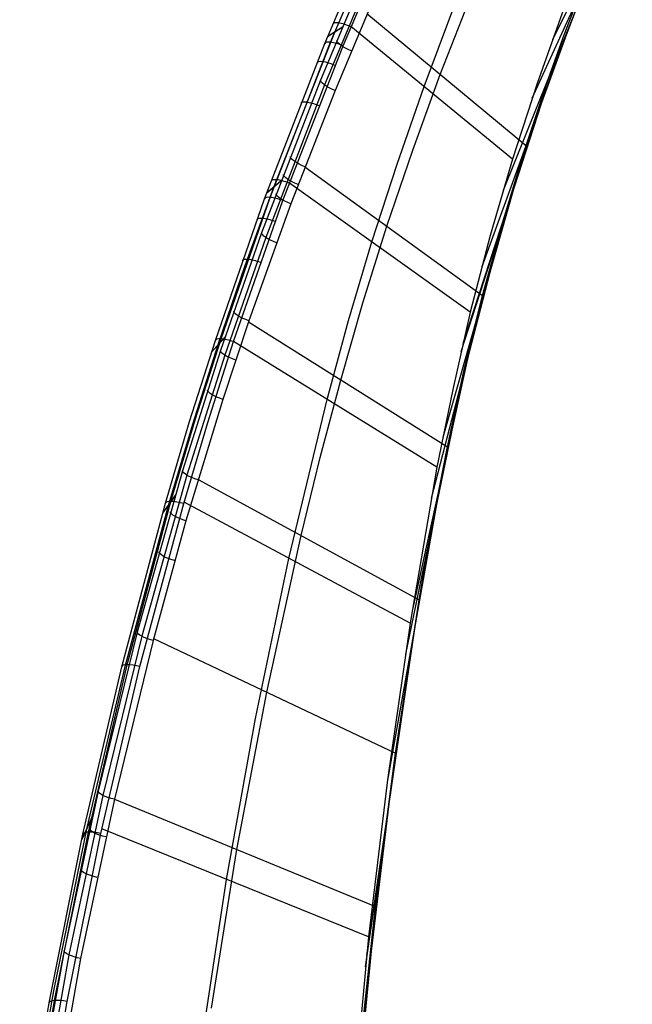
# Model space of a CAD drawing. Extents: x -3677 to -3089, y -67 to 482.
# Tile 18 of 110: x -3662 to -3592, y 208 to 321. Entities that reach past the tile are written whole.
import ezdxf

# ---------------------------------------------------------------- set-up
doc = ezdxf.new("R2010")
doc.units = 0
doc.layers.add('CURVA_ORIGIN', color=125, linetype='CONTINUOUS')

msp = doc.modelspace()

# ---------------------------------------------------------------- linework, layer by layer
at = {"layer": 'CURVA_ORIGIN'}
for p, q in [((-3589.46, 341.44, 163.82), (-3600.95, 318.34, 192.03)), ((-3626.89, 317.93, 192.73), (-3619, 336.35, 187.73)), ((-3626.24, 318.07, 194.19), (-3618.37, 336.45, 189.19)), ((-3625.75, 319.22, 183.54), (-3618.17, 336.72, 178.81)), ((-3624.82, 317.65, 194.79), (-3616.97, 335.99, 189.81)), ((-3592.24, 335.76, 165.32), (-3603.29, 311.63, 193.84)), ((-3596.21, 326.84, 167.66), (-3606.58, 301.15, 196.69)), ((-3622.3, 325.89, 172.57), (-3627.39, 313.73, 175.9)), ((-3621.85, 325.35, 171.29), (-3626.94, 313.19, 174.62)), ((-3620.66, 324.69, 170.76), (-3625.74, 312.56, 174.09)), ((-3597.76, 323.7, 179.58), (-3599.63, 318.86, 180.87)), ((-3613.73, 314.39, 172.36), (-3610.39, 322.95, 170.05)), ((-3600.97, 314.62, 170.91), (-3597.81, 322.95, 168.69)), ((-3622.1, 321.33, 171.67), (-3603.87, 306.21, 173.18)), ((-3615.58, 313, 194.88), (-3612.3, 321.76, 192.49)), ((-3599.63, 321.91, 191.07), (-3602.7, 313.36, 193.37)), ((-3632.73, 301.52, 188.43), (-3625.75, 319.22, 183.54)), ((-3624.91, 319.75, 174.24), (-3626.58, 318.68, 192.52)), ((-3624.9, 319.77, 174.24), (-3626.57, 318.7, 192.51)), ((-3605.5, 304.73, 195.71), (-3623.92, 319.84, 194.19)), ((-3599.2, 319.39, 169.63), (-3609, 292.45, 199.07)), ((-3633.77, 300.21, 197.64), (-3626.89, 317.93, 192.73)), ((-3633.12, 300.37, 199.09), (-3626.24, 318.07, 194.19)), ((-3599.63, 318.86, 180.87), (-3601.39, 314, 182.17)), ((-3631.69, 300.01, 199.69), (-3624.82, 317.65, 194.79)), ((-3603.87, 306.21, 173.18), (-3600.97, 314.62, 170.91)), ((-3627.39, 313.73, 175.9), (-3634.11, 296.32, 180.72)), ((-3616.87, 305.76, 174.72), (-3613.73, 314.39, 172.36)), ((-3602.7, 313.36, 193.37), (-3605.5, 304.73, 195.71)), ((-3601.39, 314, 182.17), (-3604.1, 305.92, 184.35)), ((-3626.94, 313.19, 174.62), (-3633.64, 295.8, 179.44)), ((-3625.74, 312.56, 174.09), (-3630.78, 299.63, 177.68)), ((-3618.67, 304.17, 197.3), (-3615.58, 313, 194.88)), ((-3602.24, 311.05, 171.87), (-3611.38, 282.75, 201.75)), ((-3601.96, 311.86, 171.65), (-3611.16, 283.69, 201.49)), ((-3619.82, 297.08, 177.12), (-3616.87, 305.76, 174.72)), ((-3604.1, 305.92, 184.35), (-3606.81, 296.9, 186.81)), ((-3606.51, 297.72, 175.49), (-3603.87, 306.21, 173.18)), ((-3605.5, 304.73, 195.71), (-3608.04, 296.03, 198.09)), ((-3629.17, 303.87, 176.5), (-3608.91, 289.17, 177.83)), ((-3621.54, 295.28, 199.76), (-3618.67, 304.17, 197.3)), ((-3631.91, 302.23, 179.09), (-3633.54, 300.84, 197.46)), ((-3631.91, 302.22, 179.1), (-3633.54, 300.82, 197.47)), ((-3605.02, 302.63, 174.15), (-3613.45, 272.99, 204.45)), ((-3635.98, 292.58, 190.88), (-3632.73, 301.52, 188.43)), ((-3610.32, 287.26, 200.5), (-3630.94, 302, 199.14)), ((-3639.38, 284.06, 202.03), (-3633.77, 300.21, 197.64)), ((-3638.74, 284.24, 203.48), (-3633.12, 300.37, 199.09)), ((-3637.3, 283.92, 204.08), (-3631.69, 300.01, 199.69)), ((-3630.78, 299.63, 177.68), (-3635.56, 286.3, 181.34)), ((-3608.91, 289.17, 177.83), (-3606.51, 297.72, 175.49)), ((-3622.55, 288.34, 179.53), (-3619.82, 297.08, 177.12)), ((-3606.84, 296.61, 175.79), (-3614.77, 266.03, 206.39)), ((-3606.81, 296.9, 186.81), (-3609.23, 287.81, 189.3)), ((-3634.11, 296.32, 180.72), (-3638.79, 282.89, 184.38)), ((-3633.64, 295.8, 179.44), (-3638.31, 282.38, 183.09)), ((-3608.04, 296.03, 198.09), (-3610.32, 287.26, 200.5)), ((-3624.19, 286.34, 202.22), (-3621.54, 295.28, 199.76)), ((-3639.05, 283.58, 193.31), (-3635.98, 292.58, 190.88)), ((-3611.04, 280.56, 180.2), (-3608.91, 289.17, 177.83)), ((-3625.08, 279.54, 181.94), (-3622.55, 288.34, 179.53)), ((-3609.23, 287.81, 189.3), (-3610.8, 281.32, 191.09)), ((-3610.32, 287.26, 200.5), (-3612.32, 278.45, 202.94)), ((-3635.56, 286.3, 181.34), (-3638.53, 277.33, 183.75)), ((-3635.61, 286.17, 181.37), (-3612.93, 271.9, 182.61)), ((-3626.64, 277.33, 204.69), (-3624.19, 286.34, 202.22)), ((-3609.83, 285.59, 178.82), (-3616.92, 253.36, 209.96)), ((-3641.68, 274.99, 205.95), (-3638.74, 284.24, 203.48)), ((-3638.27, 284.44, 183.97), (-3639.83, 282.7, 202.4)), ((-3638.27, 284.46, 183.96), (-3639.82, 282.72, 202.39)), ((-3642.32, 274.8, 204.51), (-3639.38, 284.06, 202.03)), ((-3641.96, 274.5, 195.74), (-3639.05, 283.58, 193.31)), ((-3640.24, 274.71, 206.55), (-3637.3, 283.92, 204.08)), ((-3614.11, 269.59, 205.4), (-3637.3, 283.92, 204.08)), ((-3638.79, 282.89, 184.38), (-3643.13, 269.18, 188.05)), ((-3638.31, 282.38, 183.09), (-3642.64, 268.69, 186.75)), ((-3610.9, 281.15, 180.04), (-3617.71, 248.28, 211.4)), ((-3610.8, 281.32, 191.09), (-3613.38, 269.47, 194.39)), ((-3612.93, 271.9, 182.6), (-3611.04, 280.56, 180.2)), ((-3627.42, 270.7, 184.36), (-3625.08, 279.54, 181.94)), ((-3612.32, 278.45, 202.94), (-3614.11, 269.59, 205.4)), ((-3638.53, 277.33, 183.75), (-3642.74, 263.49, 187.46)), ((-3631.02, 259.2, 209.65), (-3626.64, 277.33, 204.69)), ((-3645.08, 265.5, 207), (-3642.32, 274.8, 204.51)), ((-3644.68, 265.39, 198.16), (-3641.96, 274.5, 195.74)), ((-3644.45, 265.7, 208.44), (-3641.68, 274.99, 205.95)), ((-3643, 265.45, 209.03), (-3640.24, 274.71, 206.55)), ((-3614.62, 263.2, 185.03), (-3612.93, 271.9, 182.6)), ((-3629.6, 261.81, 186.79), (-3627.42, 270.7, 184.36)), ((-3614.11, 269.59, 205.4), (-3617.17, 251.79, 210.4)), ((-3643.13, 269.18, 188.05), (-3648.3, 250.79, 192.97)), ((-3642.64, 268.69, 186.75), (-3647.79, 250.31, 191.65)), ((-3613.38, 269.47, 194.39), (-3614.31, 264.71, 195.72)), ((-3641.35, 268.21, 186.2), (-3616.15, 254.48, 187.47)), ((-3613.65, 268.33, 183.6), (-3619.79, 233.66, 215.57)), ((-3643.95, 266.42, 188.79), (-3645.41, 264.35, 207.31)), ((-3643.95, 266.44, 188.79), (-3645.4, 264.37, 207.31)), ((-3650.07, 246.84, 211.98), (-3645.08, 265.5, 207)), ((-3649.65, 247.01, 203.04), (-3644.68, 265.39, 198.16)), ((-3649.44, 247.07, 213.4), (-3644.45, 265.7, 208.44)), ((-3648, 246.87, 214), (-3643, 265.45, 209.03)), ((-3617.17, 251.79, 210.4), (-3642.96, 265.59, 208.99)), ((-3614.31, 264.71, 195.72), (-3616.72, 250.99, 199.58)), ((-3642.74, 263.49, 187.46), (-3646.49, 249.82, 191.11)), ((-3616.14, 254.48, 187.47), (-3614.62, 263.2, 185.03)), ((-3633.51, 243.94, 191.7), (-3629.6, 261.81, 186.79)), ((-3634.82, 240.95, 214.67), (-3631.02, 259.2, 209.65)), ((-3618.83, 237, 192.43), (-3616.14, 254.48, 187.47)), ((-3617.17, 251.79, 210.4), (-3619.76, 233.94, 215.49)), ((-3648.3, 250.79, 192.97), (-3652.75, 232.65, 197.8)), ((-3616.73, 250.95, 188.47), (-3622.16, 213.9, 221.21)), ((-3616.72, 250.99, 199.58), (-3619.6, 231.22, 205.18)), ((-3647.79, 250.31, 191.65), (-3652.22, 232.17, 196.47)), ((-3646.49, 249.82, 191.11), (-3650.9, 231.73, 195.93)), ((-3646.43, 250.05, 191.05), (-3618.84, 237, 192.43)), ((-3616.91, 249.82, 188.78), (-3622.3, 212.62, 221.57)), ((-3653.87, 227.98, 218.48), (-3649.44, 247.07, 213.4)), ((-3654.49, 227.74, 217.06), (-3650.07, 246.84, 211.98)), ((-3654, 228.5, 207.94), (-3649.65, 247.01, 203.04)), ((-3652.44, 227.83, 219.07), (-3648, 246.87, 214)), ((-3636.92, 225.98, 196.64), (-3633.51, 243.94, 191.7)), ((-3638.1, 222.59, 219.71), (-3634.82, 240.95, 214.67)), ((-3621.12, 219.48, 197.44), (-3618.83, 237, 192.43)), ((-3619.76, 233.94, 215.49), (-3621.93, 216.04, 220.6)), ((-3652.75, 232.65, 197.8), (-3656.63, 214.43, 202.64)), ((-3652.22, 232.17, 196.47), (-3656.09, 213.97, 201.3)), ((-3650.9, 231.73, 195.93), (-3654.75, 213.56, 200.76)), ((-3650.9, 231.73, 195.93), (-3621.12, 219.48, 197.45)), ((-3619.6, 231.22, 205.18), (-3621.63, 214.39, 209.92)), ((-3653.37, 229.87, 198.54), (-3654.62, 227.15, 217.22)), ((-3653.38, 229.85, 198.54), (-3654.62, 227.13, 217.23)), ((-3657.8, 209.86, 212.88), (-3654, 228.5, 207.94)), ((-3657.72, 208.77, 223.57), (-3653.87, 227.98, 218.48)), ((-3621.93, 216.04, 220.6), (-3652.32, 228.36, 218.93)), ((-3658.33, 208.51, 222.17), (-3654.49, 227.74, 217.06)), ((-3656.29, 208.67, 224.17), (-3652.44, 227.83, 219.07)), ((-3639.84, 207.92, 201.58), (-3636.92, 225.98, 196.64)), ((-3640.9, 204.15, 224.74), (-3638.1, 222.59, 219.71)), ((-3623.02, 201.9, 202.42), (-3621.12, 219.48, 197.44)), ((-3621.26, 218.29, 197.78), (-3625.47, 176.75, 231.51)), ((-3621.52, 216.04, 198.43), (-3625.66, 174.18, 232.21)), ((-3621.93, 216.04, 220.6), (-3625.22, 180.08, 230.61)), ((-3656.63, 214.43, 202.64), (-3661.7, 186.19, 210.15)), ((-3656.09, 213.97, 201.3), (-3661.16, 185.74, 208.81)), ((-3654.75, 213.56, 200.76), (-3659.79, 185.38, 208.27)), ((-3621.63, 214.39, 209.92), (-3624.84, 180.61, 219.32)), ((-3661.12, 191.15, 217.85), (-3657.8, 209.86, 212.88)), ((-3661.55, 190.1, 227.07), (-3658.33, 208.51, 222.17)), ((-3660.94, 190.37, 228.47), (-3657.72, 208.77, 223.57)), ((-3659.51, 190.3, 229.06), (-3656.29, 208.67, 224.17))]:
    msp.add_line(p, q, dxfattribs=at)
at = {"layer": 'CURVA_ORIGIN', "extrusion": (-0.370059, -0.895555, 0.247056)}
msp.add_arc((-3471.41, -82.72, 1102.61), 2, 89.4114, 183.7944, dxfattribs=at)
at = {"layer": 'CURVA_ORIGIN', "extrusion": (-0.366407, -0.896784, 0.248041)}
msp.add_arc((-3475.71, -80.42, 1091.61), 2, 89.3772, 183.7595, dxfattribs=at)
at = {"layer": 'CURVA_ORIGIN', "extrusion": (0.371919, 0.894919, -0.246568)}
msp.add_arc((3468.06, -101.21, -1106.66), 2, 270.5697, 356.2952, dxfattribs=at)
at = {"layer": 'CURVA_ORIGIN', "extrusion": (-0.362487, -0.898132, 0.248922)}
msp.add_arc((-3480.29, -77.72, 1079.63), 2, 89.3417, 183.7239, dxfattribs=at)
at = {"layer": 'CURVA_ORIGIN', "extrusion": (0.364199, 0.897529, -0.248597)}
msp.add_arc((3477.17, -96.29, -1083.24), 2, 270.6426, 356.3742, dxfattribs=at)
at = {"layer": 'CURVA_ORIGIN', "extrusion": (-0.354208, -0.901038, 0.250333)}
msp.add_arc((-3489.81, -71.4, 1054.09), 2, 89.2762, 183.6467, dxfattribs=at)
at = {"layer": 'CURVA_ORIGIN', "extrusion": (0.348619, 0.903025, -0.25102)}
msp.add_arc((3495.04, -84.09, -1035.1), 2, 270.7581, 356.5381, dxfattribs=at)
at = {"layer": 'CURVA_ORIGIN', "extrusion": (-0.337789, -0.90699, 0.251531)}
msp.add_arc((-3508.06, -56.83, 1002.67), 2, 89.1971, 183.4886, dxfattribs=at)
at = {"layer": 'CURVA_ORIGIN', "extrusion": (0.344837, 0.904441, -0.251143)}
msp.add_arc((3499.29, -80.56, -1023.21), 2, 270.7744, 356.5786, dxfattribs=at)
at = {"layer": 'CURVA_ORIGIN', "extrusion": (-0.333928, -0.908541, 0.251089)}
msp.add_arc((-3512.26, -52.58, 990.29), 2, 89.1972, 183.4511, dxfattribs=at)
at = {"layer": 'CURVA_ORIGIN', "extrusion": (0.340695, 0.906043, -0.251024)}
msp.add_arc((3503.89, -76.4, -1010.11), 2, 270.7856, 356.6222, dxfattribs=at)
at = {"layer": 'CURVA_ORIGIN', "extrusion": (-0.329158, -0.910424, 0.250565)}
msp.add_arc((-3517.37, -47.38, 974.94), 2, 89.2024, 183.4055, dxfattribs=at)
at = {"layer": 'CURVA_ORIGIN', "extrusion": (0.332058, 0.909307, -0.250797)}
msp.add_arc((3513.26, -67.77, -982.61), 2, 270.7955, 356.7149, dxfattribs=at)
at = {"layer": 'CURVA_ORIGIN', "extrusion": (-0.319893, -0.913987, 0.24959)}
msp.add_arc((-3527, -37.39, 945.14), 2, 89.2328, 183.3135, dxfattribs=at)
at = {"layer": 'CURVA_ORIGIN', "extrusion": (0.314467, 0.916088, -0.248784)}
msp.add_arc((3531.53, -48.66, -926.11), 2, 270.7332, 356.9032, dxfattribs=at)
at = {"layer": 'CURVA_ORIGIN', "extrusion": (-0.302054, -0.920511, 0.247836)}
msp.add_arc((-3544.54, -18.49, 887.89), 2, 89.3526, 183.1327, dxfattribs=at)
at = {"layer": 'CURVA_ORIGIN', "extrusion": (0.305518, 0.919333, -0.247962)}
msp.add_arc((3540.32, -39.25, -897.37), 2, 270.6736, 356.9945, dxfattribs=at)
at = {"layer": 'CURVA_ORIGIN', "extrusion": (0.296754, 0.922282, -0.247653)}
msp.add_arc((3548.57, -30.59, -869.48), 2, 270.6046, 357.0858, dxfattribs=at)
at = {"layer": 'CURVA_ORIGIN', "extrusion": (0.279082, 0.927623, -0.248253)}
msp.add_arc((3564.21, -14.31, -813.71), 2, 270.4575, 357.2674, dxfattribs=at)
at = {"layer": 'CURVA_ORIGIN', "extrusion": (-0.266666, -0.931036, 0.24912)}
msp.add_arc((-3575.28, 14.12, 776.4), 2, 89.6551, 182.7799, dxfattribs=at)
at = {"layer": 'CURVA_ORIGIN', "extrusion": (0.2703, 0.930065, -0.248832)}
msp.add_arc((3571.53, -6.44, -786.22), 2, 270.3805, 357.3558, dxfattribs=at)
at = {"layer": 'CURVA_ORIGIN', "extrusion": (0.261933, 0.932329, -0.249306)}
msp.add_arc((3578.24, 1.15, -760.11), 2, 270.2981, 357.4409, dxfattribs=at)
at = {"layer": 'CURVA_ORIGIN', "extrusion": (0.245683, 0.936529, -0.250105)}
msp.add_arc((3590.53, 16.06, -709.71), 2, 270.1194, 357.6063, dxfattribs=at)
at = {"layer": 'CURVA_ORIGIN', "extrusion": (-0.234006, -0.939323, 0.250827)}
msp.add_arc((-3599.49, 44.05, 675.44), 2, 90.022, 182.4531, dxfattribs=at)
at = {"layer": 'CURVA_ORIGIN', "extrusion": (0.215518, 0.943639, -0.251193)}
msp.add_arc((3610.85, 44.2, -617.39), 2, 269.7656, 357.911, dxfattribs=at)
at = {"layer": 'CURVA_ORIGIN', "extrusion": (-0.203419, -0.94621, 0.251609)}
msp.add_arc((-3618.73, 72.92, 582.52), 2, 90.3619, 182.1432, dxfattribs=at)
at = {"layer": 'CURVA_ORIGIN', "extrusion": (0.208773, 0.945115, -0.251341)}
msp.add_arc((3614.96, 50.59, -596.99), 2, 269.6919, 357.9785, dxfattribs=at)
at = {"layer": 'CURVA_ORIGIN', "extrusion": (0.201785, 0.946575, -0.251551)}
msp.add_arc((3619.05, 57.17, -576.06), 2, 269.6239, 358.0485, dxfattribs=at)
at = {"layer": 'CURVA_ORIGIN', "extrusion": (0.188615, 0.949131, -0.252141)}
msp.add_arc((3626.29, 69.48, -537.26), 2, 269.5218, 358.1786, dxfattribs=at)
at = {"layer": 'CURVA_ORIGIN', "extrusion": (-0.176947, -0.951182, 0.252869)}
msp.add_arc((-3632.77, 97.66, 505.18), 2, 90.538, 181.8684, dxfattribs=at)

doc.saveas('drawing.dxf')
